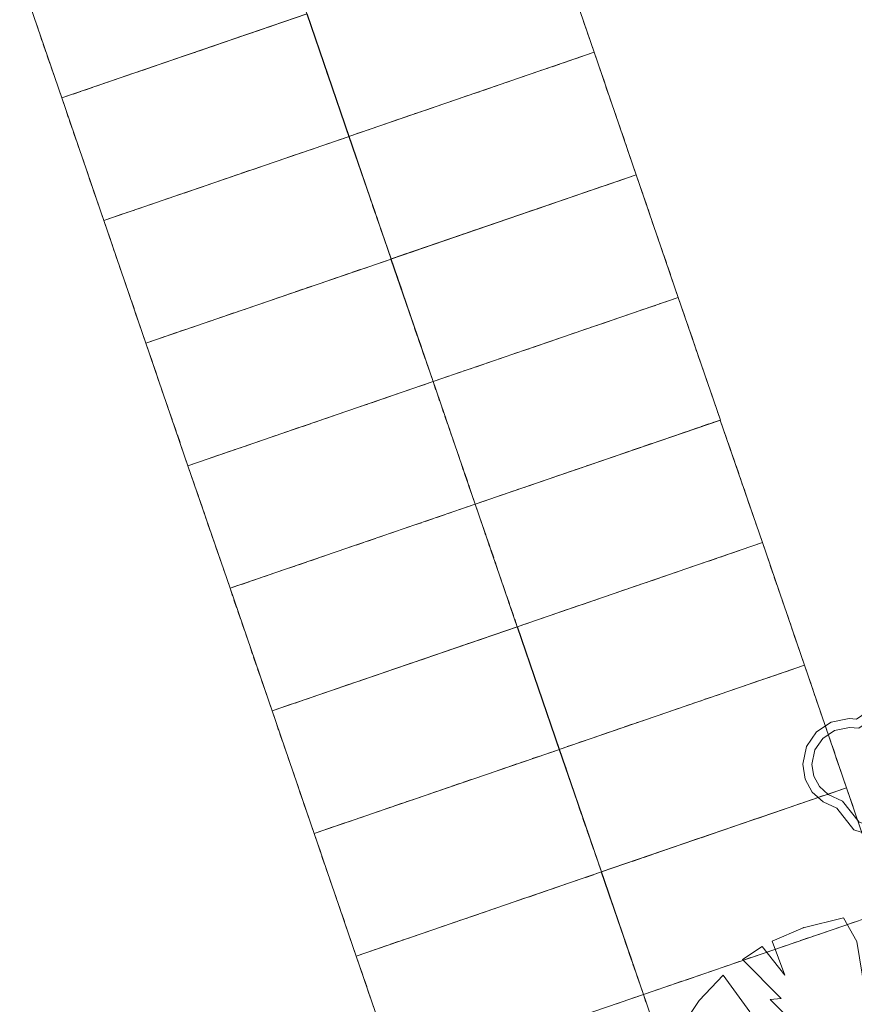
# Model space of a CAD drawing. Header units: metres. Extents: x 231584 to 239351, y 577231 to 577839.
# Tile 33 of 70: x 232100 to 232116, y 577539 to 577558. Entities that reach past the tile are written whole.
import ezdxf

# ---------------------------------------------------------------- set-up
doc = ezdxf.new("R2010")
doc.units = ezdxf.units.M
doc.header["$MEASUREMENT"] = 0
doc.layers.add('PDF_90 Terrein perceel', color=8, linetype='Continuous', lineweight=0)
doc.layers.add('s_BOOM', color=7, linetype='Continuous', lineweight=0)

# ---------------------------------------------------------------- blocks, each defined once
blk = doc.blocks.new('BOOM')
at = {"lineweight": -2, "flags": 128}
blk.add_lwpolyline([(12.77, 3.98), (12.07, 7.4), (10.16, 10.19), (7.33, 12.08), (3.88, 12.77), (0.42, 12.07), (-2.48, 10.1), (-3.89, 10.21), (-7.35, 9.53), (-10.17, 7.64), (-12.08, 4.85), (-12.77, 1.43), (-12.3, -1.44), (-10.96, -3.92), (-8.89, -5.84), (-6.23, -7.04), (-2.99, -11.2), (2.09, -12.77), (5.54, -12.08), (8.37, -10.19), (10.27, -7.4), (10.97, -3.99), (10.67, -1.68), (12.1, 0.87), (12.77, 3.98)], dxfattribs=at)
blk.add_lwpolyline([(11.02, 3.99), (10.46, 6.72), (8.93, 8.95), (6.67, 10.47), (3.88, 11.02), (1.1, 10.46), (-2.02, 8.34), (-3.79, 8.48), (-6.68, 7.91), (-8.94, 6.39), (-10.47, 4.17), (-11.03, 1.4), (-10.65, -0.87), (-9.58, -2.85), (-7.93, -4.4), (-5.14, -5.66), (-1.97, -9.72), (2.18, -11), (4.87, -10.46), (7.14, -8.95), (8.66, -6.72), (9.24, -3.93), (8.89, -1.34), (10.48, 1.48)], close=True, dxfattribs=at)

msp = doc.modelspace()

# ---------------------------------------------------------------- linework, layer by layer
at = {"layer": 'PDF_90 Terrein perceel', "lineweight": 13}
for p, q in [((232105.16, 577557.606), (232105.308, 577557.656)), ((232100.456, 577557.642), (232100.507, 577557.495)), ((232104.719, 577557.454), (232104.866, 577557.505)), ((232104.94, 577557.53), (232105.087, 577557.581)), ((232105.806, 577557.415), (232105.755, 577557.562)), ((232105.809, 577557.414), (232105.759, 577557.561)), ((232111.004, 577557.637), (232111.054, 577557.49)), ((232100.532, 577557.421), (232100.582, 577557.274)), ((232104.056, 577557.227), (232104.203, 577557.278)), ((232104.276, 577557.303), (232104.424, 577557.353)), ((232104.498, 577557.378), (232104.645, 577557.429)), ((232105.882, 577557.194), (232105.831, 577557.341)), ((232105.884, 577557.193), (232105.834, 577557.34)), ((232111.08, 577557.416), (232111.13, 577557.269)), ((232100.608, 577557.2), (232100.658, 577557.053)), ((232103.614, 577557.076), (232103.761, 577557.126)), ((232103.835, 577557.152), (232103.982, 577557.202)), ((232105.958, 577556.973), (232105.907, 577557.12)), ((232105.96, 577556.972), (232105.91, 577557.119)), ((232100.684, 577556.979), (232100.734, 577556.832)), ((232102.951, 577556.848), (232103.098, 577556.899)), ((232103.172, 577556.924), (232103.319, 577556.975)), ((232103.393, 577557), (232103.54, 577557.05)), ((232106.033, 577556.752), (232105.983, 577556.899)), ((232106.036, 577556.751), (232105.985, 577556.898)), ((232110.986, 577556.97), (232110.839, 577556.919)), ((232100.759, 577556.758), (232100.81, 577556.611)), ((232102.509, 577556.697), (232102.656, 577556.747)), ((232102.73, 577556.773), (232102.877, 577556.823)), ((232110.323, 577556.742), (232110.176, 577556.692)), ((232110.544, 577556.818), (232110.397, 577556.768)), ((232110.765, 577556.894), (232110.618, 577556.844)), ((232111.282, 577556.825), (232111.333, 577556.678)), ((232100.835, 577556.538), (232100.886, 577556.39)), ((232101.846, 577556.469), (232101.993, 577556.52)), ((232102.067, 577556.545), (232102.214, 577556.596)), ((232102.288, 577556.621), (232102.435, 577556.671)), ((232106.109, 577556.531), (232106.059, 577556.678)), ((232106.112, 577556.53), (232106.061, 577556.677)), ((232109.881, 577556.591), (232109.734, 577556.54)), ((232110.102, 577556.667), (232109.955, 577556.616)), ((232111.358, 577556.604), (232111.409, 577556.457)), ((232101.404, 577556.318), (232101.551, 577556.369)), ((232101.625, 577556.393), (232101.772, 577556.444)), ((232106.185, 577556.31), (232106.135, 577556.457)), ((232106.188, 577556.309), (232106.137, 577556.456)), ((232109.218, 577556.363), (232109.071, 577556.312)), ((232109.439, 577556.439), (232109.292, 577556.389)), ((232109.66, 577556.515), (232109.513, 577556.465)), ((232111.434, 577556.383), (232111.485, 577556.235)), ((232101.183, 577556.242), (232101.33, 577556.293)), ((232106.261, 577556.089), (232106.21, 577556.236)), ((232106.263, 577556.088), (232106.213, 577556.235)), ((232108.777, 577556.211), (232108.63, 577556.161)), ((232108.998, 577556.287), (232108.85, 577556.237)), ((232111.51, 577556.162), (232111.56, 577556.015)), ((232106.337, 577555.868), (232106.286, 577556.015)), ((232106.339, 577555.867), (232106.289, 577556.014)), ((232108.114, 577555.984), (232107.967, 577555.934)), ((232108.335, 577556.06), (232108.187, 577556.009)), ((232108.555, 577556.136), (232108.408, 577556.085)), ((232101.039, 577555.946), (232101.089, 577555.798)), ((232106.412, 577555.647), (232106.362, 577555.794)), ((232106.415, 577555.646), (232106.364, 577555.793)), ((232107.672, 577555.832), (232107.524, 577555.782)), ((232107.893, 577555.908), (232107.746, 577555.858)), ((232111.586, 577555.941), (232111.636, 577555.794)), ((232101.114, 577555.725), (232101.164, 577555.577)), ((232107.009, 577555.605), (232106.862, 577555.555)), ((232107.23, 577555.681), (232107.083, 577555.63)), ((232107.451, 577555.757), (232107.304, 577555.706)), ((232111.661, 577555.72), (232111.712, 577555.573)), ((232101.19, 577555.504), (232101.24, 577555.356)), ((232106.788, 577555.529), (232106.641, 577555.479)), ((232111.737, 577555.499), (232111.788, 577555.352)), ((232101.265, 577555.283), (232101.316, 577555.136)), ((232105.749, 577555.171), (232105.896, 577555.221)), ((232105.97, 577555.246), (232106.117, 577555.297)), ((232106.191, 577555.322), (232106.338, 577555.373)), ((232106.615, 577555.055), (232106.564, 577555.203)), ((232106.618, 577555.054), (232106.568, 577555.202)), ((232111.813, 577555.278), (232111.864, 577555.131)), ((232101.341, 577555.062), (232101.392, 577554.915)), ((232105.307, 577555.019), (232105.454, 577555.07)), ((232105.528, 577555.095), (232105.675, 577555.145)), ((232111.889, 577555.057), (232111.939, 577554.91)), ((232101.417, 577554.841), (232101.468, 577554.693)), ((232104.644, 577554.792), (232104.791, 577554.843)), ((232104.865, 577554.868), (232105.012, 577554.918)), ((232105.086, 577554.944), (232105.233, 577554.994)), ((232106.691, 577554.834), (232106.641, 577554.981)), ((232106.694, 577554.833), (232106.643, 577554.981)), ((232104.202, 577554.64), (232104.349, 577554.691)), ((232104.423, 577554.716), (232104.57, 577554.767)), ((232106.767, 577554.613), (232106.717, 577554.761)), ((232106.769, 577554.613), (232106.719, 577554.76)), ((232101.493, 577554.62), (232101.543, 577554.473)), ((232103.539, 577554.413), (232103.687, 577554.464)), ((232103.76, 577554.489), (232103.908, 577554.539)), ((232103.981, 577554.565), (232104.128, 577554.615)), ((232106.843, 577554.392), (232106.792, 577554.54)), ((232106.845, 577554.391), (232106.795, 577554.538)), ((232111.354, 577554.459), (232111.206, 577554.408)), ((232111.574, 577554.535), (232111.427, 577554.484)), ((232111.795, 577554.61), (232111.648, 577554.56)), ((232112.091, 577554.465), (232112.142, 577554.318)), ((232101.569, 577554.399), (232101.619, 577554.252)), ((232103.097, 577554.262), (232103.245, 577554.312)), ((232103.318, 577554.337), (232103.465, 577554.388)), ((232106.919, 577554.172), (232106.868, 577554.319)), ((232106.921, 577554.17), (232106.871, 577554.318)), ((232110.911, 577554.307), (232110.764, 577554.257)), ((232111.132, 577554.383), (232110.985, 577554.333)), ((232112.168, 577554.245), (232112.218, 577554.097)), ((232101.644, 577554.178), (232101.695, 577554.031)), ((232102.434, 577554.034), (232102.582, 577554.085)), ((232102.656, 577554.11), (232102.803, 577554.161)), ((232102.876, 577554.186), (232103.024, 577554.236)), ((232106.995, 577553.95), (232106.944, 577554.098)), ((232106.997, 577553.95), (232106.946, 577554.097)), ((232110.248, 577554.08), (232110.101, 577554.029)), ((232110.47, 577554.156), (232110.323, 577554.105)), ((232110.691, 577554.232), (232110.543, 577554.181)), ((232101.992, 577553.883), (232102.14, 577553.934)), ((232102.213, 577553.959), (232102.361, 577554.009)), ((232107.07, 577553.729), (232107.02, 577553.877)), ((232107.073, 577553.729), (232107.022, 577553.876)), ((232109.807, 577553.928), (232109.66, 577553.877)), ((232110.028, 577554.004), (232109.881, 577553.953)), ((232112.244, 577554.023), (232112.294, 577553.876)), ((232109.144, 577553.7), (232108.997, 577553.65)), ((232109.365, 577553.776), (232109.218, 577553.726)), ((232109.586, 577553.852), (232109.439, 577553.802)), ((232112.319, 577553.802), (232112.37, 577553.655)), ((232101.848, 577553.586), (232101.899, 577553.439)), ((232107.146, 577553.509), (232107.096, 577553.656)), ((232107.149, 577553.507), (232107.098, 577553.655)), ((232108.702, 577553.549), (232108.555, 577553.498)), ((232108.923, 577553.625), (232108.776, 577553.574)), ((232112.395, 577553.582), (232112.446, 577553.434)), ((232101.923, 577553.365), (232101.974, 577553.218)), ((232107.222, 577553.288), (232107.171, 577553.435)), ((232107.224, 577553.287), (232107.174, 577553.434)), ((232108.039, 577553.321), (232107.892, 577553.271)), ((232108.26, 577553.397), (232108.113, 577553.347)), ((232108.481, 577553.473), (232108.334, 577553.422)), ((232112.471, 577553.361), (232112.521, 577553.214)), ((232101.999, 577553.144), (232102.05, 577552.997)), ((232107.597, 577553.17), (232107.45, 577553.119)), ((232107.819, 577553.246), (232107.671, 577553.195)), ((232112.547, 577553.14), (232112.597, 577552.993)), ((232102.075, 577552.923), (232102.125, 577552.776)), ((232106.779, 577552.887), (232106.926, 577552.938)), ((232107, 577552.963), (232107.148, 577553.013)), ((232112.623, 577552.919), (232112.673, 577552.771)), ((232106.337, 577552.736), (232106.485, 577552.786)), ((232106.558, 577552.811), (232106.706, 577552.862)), ((232107.425, 577552.696), (232107.374, 577552.843)), ((232107.428, 577552.695), (232107.377, 577552.842)), ((232102.151, 577552.703), (232102.201, 577552.555)), ((232105.674, 577552.509), (232105.822, 577552.559)), ((232105.895, 577552.584), (232106.043, 577552.634)), ((232106.117, 577552.66), (232106.264, 577552.71)), ((232107.501, 577552.475), (232107.45, 577552.622)), ((232107.503, 577552.474), (232107.453, 577552.621)), ((232112.698, 577552.698), (232112.749, 577552.551)), ((232102.227, 577552.481), (232102.277, 577552.334)), ((232105.233, 577552.357), (232105.38, 577552.408)), ((232105.453, 577552.433), (232105.601, 577552.483)), ((232107.576, 577552.254), (232107.526, 577552.401)), ((232107.579, 577552.253), (232107.528, 577552.4)), ((232102.302, 577552.26), (232102.353, 577552.113)), ((232104.57, 577552.13), (232104.717, 577552.18)), ((232104.791, 577552.205), (232104.938, 577552.256)), ((232105.011, 577552.281), (232105.159, 577552.332)), ((232107.652, 577552.033), (232107.602, 577552.18)), ((232107.655, 577552.032), (232107.604, 577552.179)), ((232112.384, 577552.175), (232112.237, 577552.125)), ((232112.605, 577552.251), (232112.457, 577552.201)), ((232102.378, 577552.04), (232102.429, 577551.892)), ((232104.128, 577551.978), (232104.275, 577552.028)), ((232104.349, 577552.054), (232104.496, 577552.104)), ((232111.942, 577552.024), (232111.794, 577551.973)), ((232112.163, 577552.1), (232112.016, 577552.049)), ((232112.901, 577552.106), (232112.952, 577551.959)), ((232102.454, 577551.819), (232102.504, 577551.672)), ((232103.465, 577551.751), (232103.612, 577551.801)), ((232103.686, 577551.826), (232103.833, 577551.877)), ((232103.907, 577551.902), (232104.054, 577551.953)), ((232107.728, 577551.812), (232107.677, 577551.959)), ((232107.731, 577551.811), (232107.68, 577551.958)), ((232111.279, 577551.796), (232111.132, 577551.746)), ((232111.5, 577551.872), (232111.353, 577551.822)), ((232111.721, 577551.948), (232111.574, 577551.897)), ((232112.977, 577551.885), (232113.028, 577551.738)), ((232103.023, 577551.599), (232103.17, 577551.65)), ((232103.244, 577551.675), (232103.391, 577551.725)), ((232107.804, 577551.591), (232107.753, 577551.738)), ((232107.806, 577551.59), (232107.756, 577551.737)), ((232110.837, 577551.644), (232110.69, 577551.594)), ((232111.058, 577551.72), (232110.911, 577551.67)), ((232113.053, 577551.664), (232113.103, 577551.517)), ((232102.802, 577551.524), (232102.949, 577551.574)), ((232107.88, 577551.37), (232107.829, 577551.517)), ((232107.882, 577551.369), (232107.832, 577551.517)), ((232110.174, 577551.417), (232110.027, 577551.366)), ((232110.396, 577551.493), (232110.248, 577551.442)), ((232110.616, 577551.568), (232110.469, 577551.518)), ((232113.129, 577551.443), (232113.179, 577551.296)), ((232102.657, 577551.227), (232102.708, 577551.08)), ((232107.955, 577551.149), (232107.905, 577551.297)), ((232107.958, 577551.148), (232107.907, 577551.295)), ((232109.733, 577551.265), (232109.585, 577551.215)), ((232109.953, 577551.341), (232109.806, 577551.291)), ((232113.204, 577551.222), (232113.255, 577551.075)), ((232108.031, 577550.928), (232107.981, 577551.076)), ((232108.034, 577550.927), (232107.983, 577551.074)), ((232109.07, 577551.038), (232108.922, 577550.987)), ((232109.29, 577551.114), (232109.143, 577551.063)), ((232109.512, 577551.19), (232109.364, 577551.139)), ((232102.733, 577551.006), (232102.783, 577550.859)), ((232108.628, 577550.886), (232108.481, 577550.836)), ((232108.849, 577550.962), (232108.702, 577550.912)), ((232113.28, 577551.001), (232113.331, 577550.854)), ((232102.808, 577550.785), (232102.859, 577550.638)), ((232107.81, 577550.604), (232107.957, 577550.654)), ((232108.407, 577550.81), (232108.259, 577550.76)), ((232113.356, 577550.781), (232113.406, 577550.633)), ((232102.884, 577550.564), (232102.935, 577550.417)), ((232107.368, 577550.452), (232107.515, 577550.502)), ((232107.589, 577550.528), (232107.736, 577550.578)), ((232108.234, 577550.337), (232108.183, 577550.484)), ((232108.237, 577550.336), (232108.187, 577550.483)), ((232113.432, 577550.559), (232113.482, 577550.412)), ((232102.96, 577550.343), (232103.01, 577550.196)), ((232106.705, 577550.225), (232106.852, 577550.275)), ((232106.926, 577550.3), (232107.073, 577550.351)), ((232107.147, 577550.376), (232107.294, 577550.427)), ((232113.508, 577550.338), (232113.558, 577550.191)), ((232103.036, 577550.122), (232103.086, 577549.975)), ((232106.263, 577550.073), (232106.41, 577550.124)), ((232106.484, 577550.149), (232106.631, 577550.2)), ((232108.31, 577550.115), (232108.26, 577550.263)), ((232108.312, 577550.115), (232108.262, 577550.262)), ((232103.112, 577549.901), (232103.162, 577549.754)), ((232105.6, 577549.846), (232105.747, 577549.896)), ((232105.821, 577549.922), (232105.968, 577549.972)), ((232106.042, 577549.998), (232106.189, 577550.048)), ((232108.386, 577549.895), (232108.335, 577550.042)), ((232108.388, 577549.894), (232108.338, 577550.041)), ((232113.414, 577549.892), (232113.267, 577549.841)), ((232105.158, 577549.694), (232105.305, 577549.745)), ((232105.379, 577549.77), (232105.526, 577549.821)), ((232108.462, 577549.674), (232108.411, 577549.821)), ((232108.464, 577549.672), (232108.414, 577549.82)), ((232112.972, 577549.74), (232112.825, 577549.69)), ((232113.193, 577549.816), (232113.046, 577549.765)), ((232113.71, 577549.746), (232113.761, 577549.599)), ((232103.187, 577549.68), (232103.238, 577549.533)), ((232104.495, 577549.467), (232104.642, 577549.518)), ((232104.716, 577549.543), (232104.863, 577549.593)), ((232104.937, 577549.619), (232105.084, 577549.669)), ((232108.537, 577549.453), (232108.487, 577549.6)), ((232108.54, 577549.452), (232108.489, 577549.599)), ((232112.309, 577549.513), (232112.162, 577549.462)), ((232112.53, 577549.589), (232112.383, 577549.538)), ((232112.751, 577549.664), (232112.604, 577549.614)), ((232113.786, 577549.526), (232113.837, 577549.379)), ((232103.263, 577549.459), (232103.314, 577549.312)), ((232104.053, 577549.315), (232104.2, 577549.366)), ((232104.274, 577549.391), (232104.422, 577549.442)), ((232108.613, 577549.232), (232108.563, 577549.379)), ((232108.616, 577549.231), (232108.565, 577549.378)), ((232111.867, 577549.361), (232111.72, 577549.311)), ((232112.089, 577549.437), (232111.941, 577549.387)), ((232103.611, 577549.164), (232103.758, 577549.215)), ((232103.832, 577549.24), (232103.979, 577549.291)), ((232108.689, 577549.011), (232108.639, 577549.158)), ((232108.691, 577549.01), (232108.641, 577549.157)), ((232111.205, 577549.133), (232111.058, 577549.083)), ((232111.426, 577549.209), (232111.279, 577549.159)), ((232111.647, 577549.285), (232111.499, 577549.234)), ((232113.862, 577549.304), (232113.913, 577549.157)), ((232108.765, 577548.79), (232108.714, 577548.937)), ((232110.763, 577548.982), (232110.616, 577548.931)), ((232110.984, 577549.057), (232110.836, 577549.007)), ((232113.938, 577549.084), (232113.989, 577548.936)), ((232103.467, 577548.867), (232103.517, 577548.72)), ((232108.767, 577548.789), (232108.717, 577548.936)), ((232110.1, 577548.754), (232109.953, 577548.704)), ((232110.321, 577548.83), (232110.174, 577548.78)), ((232110.542, 577548.906), (232110.395, 577548.855)), ((232114.014, 577548.863), (232114.064, 577548.716)), ((232103.542, 577548.646), (232103.593, 577548.499)), ((232108.841, 577548.569), (232108.79, 577548.716)), ((232108.843, 577548.568), (232108.793, 577548.715)), ((232109.658, 577548.603), (232109.511, 577548.552)), ((232109.879, 577548.678), (232109.732, 577548.628)), ((232114.09, 577548.642), (232114.14, 577548.495)), ((232103.618, 577548.426), (232103.668, 577548.278)), ((232109.216, 577548.451), (232109.069, 577548.401)), ((232109.437, 577548.527), (232109.29, 577548.476)), ((232114.165, 577548.421), (232114.216, 577548.274)), ((232103.694, 577548.205), (232103.744, 577548.058)), ((232108.398, 577548.168), (232108.545, 577548.219)), ((232108.619, 577548.244), (232108.766, 577548.295)), ((232114.241, 577548.2), (232114.292, 577548.053)), ((232107.735, 577547.941), (232107.883, 577547.992)), ((232107.956, 577548.017), (232108.103, 577548.067)), ((232108.177, 577548.093), (232108.324, 577548.143)), ((232109.044, 577547.977), (232108.993, 577548.124)), ((232109.047, 577547.976), (232108.996, 577548.123)), ((232103.769, 577547.984), (232103.82, 577547.837)), ((232107.293, 577547.79), (232107.44, 577547.84)), ((232107.514, 577547.866), (232107.661, 577547.916)), ((232109.119, 577547.756), (232109.069, 577547.903)), ((232109.122, 577547.755), (232109.071, 577547.902)), ((232114.317, 577547.979), (232114.368, 577547.832)), ((232103.845, 577547.763), (232103.896, 577547.615)), ((232106.63, 577547.562), (232106.777, 577547.613)), ((232106.851, 577547.638), (232106.999, 577547.689)), ((232107.072, 577547.714), (232107.219, 577547.765)), ((232109.195, 577547.535), (232109.145, 577547.682)), ((232109.198, 577547.534), (232109.147, 577547.682)), ((232103.921, 577547.542), (232103.972, 577547.395)), ((232106.188, 577547.411), (232106.336, 577547.461)), ((232106.409, 577547.487), (232106.556, 577547.537)), ((232109.271, 577547.314), (232109.22, 577547.462)), ((232109.274, 577547.313), (232109.223, 577547.46)), ((232114.003, 577547.457), (232113.855, 577547.406)), ((232114.223, 577547.532), (232114.076, 577547.482)), ((232103.997, 577547.321), (232104.047, 577547.174)), ((232105.525, 577547.183), (232105.673, 577547.234)), ((232105.746, 577547.259), (232105.894, 577547.31)), ((232105.968, 577547.335), (232106.115, 577547.386)), ((232109.347, 577547.094), (232109.296, 577547.241)), ((232109.349, 577547.092), (232109.299, 577547.24)), ((232113.56, 577547.305), (232113.413, 577547.254)), ((232113.782, 577547.381), (232113.635, 577547.33)), ((232114.52, 577547.387), (232114.571, 577547.24)), ((232104.073, 577547.1), (232104.123, 577546.953)), ((232105.084, 577547.032), (232105.231, 577547.082)), ((232105.305, 577547.108), (232105.452, 577547.158)), ((232112.898, 577547.078), (232112.751, 577547.027)), ((232113.119, 577547.153), (232112.972, 577547.103)), ((232113.34, 577547.229), (232113.192, 577547.179)), ((232114.596, 577547.166), (232114.646, 577547.019)), ((232104.421, 577546.805), (232104.568, 577546.855)), ((232104.641, 577546.881), (232104.789, 577546.931)), ((232104.862, 577546.956), (232105.01, 577547.006)), ((232109.423, 577546.872), (232109.372, 577547.019)), ((232109.425, 577546.871), (232109.375, 577547.019)), ((232112.456, 577546.925), (232112.309, 577546.875)), ((232112.677, 577547.002), (232112.529, 577546.951)), ((232114.672, 577546.945), (232114.722, 577546.798)), ((232109.498, 577546.651), (232109.448, 577546.799)), ((232109.501, 577546.651), (232109.45, 577546.798)), ((232111.793, 577546.698), (232111.646, 577546.648)), ((232112.014, 577546.774), (232111.867, 577546.723)), ((232112.235, 577546.85), (232112.088, 577546.799)), ((232114.747, 577546.724), (232114.798, 577546.577)), ((232104.276, 577546.508), (232104.327, 577546.361)), ((232109.574, 577546.431), (232109.524, 577546.578)), ((232109.577, 577546.429), (232109.526, 577546.577)), ((232111.351, 577546.547), (232111.204, 577546.496)), ((232111.572, 577546.622), (232111.425, 577546.572)), ((232114.823, 577546.503), (232114.874, 577546.356)), ((232104.351, 577546.287), (232104.402, 577546.14)), ((232109.65, 577546.21), (232109.599, 577546.357)), ((232109.652, 577546.208), (232109.602, 577546.356)), ((232110.688, 577546.319), (232110.541, 577546.269)), ((232110.909, 577546.395), (232110.762, 577546.344)), ((232111.13, 577546.471), (232110.983, 577546.42)), ((232110.247, 577546.168), (232110.099, 577546.117)), ((232110.467, 577546.243), (232110.32, 577546.193)), ((232114.899, 577546.283), (232114.95, 577546.135)), ((232104.427, 577546.066), (232104.478, 577545.919)), ((232109.429, 577545.885), (232109.576, 577545.935)), ((232110.025, 577546.092), (232109.878, 577546.041)), ((232114.975, 577546.062), (232115.025, 577545.915)), ((232104.503, 577545.845), (232104.553, 577545.698)), ((232108.986, 577545.733), (232109.134, 577545.784)), ((232109.207, 577545.809), (232109.355, 577545.859)), ((232109.853, 577545.618), (232109.802, 577545.765)), ((232109.856, 577545.617), (232109.805, 577545.764)), ((232115.051, 577545.84), (232115.101, 577545.693)), ((232104.579, 577545.625), (232104.629, 577545.477)), ((232108.323, 577545.506), (232108.471, 577545.556)), ((232108.545, 577545.582), (232108.692, 577545.632)), ((232108.766, 577545.657), (232108.913, 577545.708)), ((232109.929, 577545.397), (232109.878, 577545.544)), ((232109.931, 577545.396), (232109.881, 577545.543)), ((232115.126, 577545.62), (232115.177, 577545.472)), ((232104.655, 577545.403), (232104.705, 577545.256)), ((232107.882, 577545.355), (232108.029, 577545.405)), ((232108.102, 577545.43), (232108.25, 577545.481)), ((232104.73, 577545.182), (232104.781, 577545.035)), ((232107.219, 577545.127), (232107.366, 577545.178)), ((232107.439, 577545.203), (232107.587, 577545.254)), ((232107.661, 577545.279), (232107.808, 577545.329)), ((232110.005, 577545.176), (232109.954, 577545.323)), ((232110.007, 577545.175), (232109.956, 577545.322)), ((232115.033, 577545.173), (232114.886, 577545.122)), ((232104.806, 577544.962), (232104.857, 577544.814)), ((232106.777, 577544.976), (232106.924, 577545.026)), ((232106.998, 577545.051), (232107.145, 577545.102)), ((232110.08, 577544.955), (232110.03, 577545.102)), ((232110.083, 577544.954), (232110.032, 577545.101)), ((232114.591, 577545.021), (232114.444, 577544.971)), ((232114.812, 577545.097), (232114.665, 577545.047)), ((232115.329, 577545.028), (232115.38, 577544.881)), ((232106.114, 577544.748), (232106.261, 577544.799)), ((232106.335, 577544.824), (232106.482, 577544.875)), ((232106.556, 577544.9), (232106.703, 577544.95)), ((232110.156, 577544.734), (232110.106, 577544.881)), ((232110.159, 577544.733), (232110.108, 577544.88)), ((232113.928, 577544.794), (232113.781, 577544.744)), ((232114.149, 577544.87), (232114.002, 577544.819)), ((232114.37, 577544.946), (232114.223, 577544.895)), ((232115.405, 577544.807), (232115.456, 577544.66)), ((232104.882, 577544.741), (232104.932, 577544.593)), ((232105.672, 577544.597), (232105.819, 577544.647)), ((232105.893, 577544.673), (232106.04, 577544.723)), ((232110.232, 577544.513), (232110.182, 577544.66)), ((232110.234, 577544.512), (232110.184, 577544.659)), ((232113.486, 577544.642), (232113.339, 577544.592)), ((232113.707, 577544.718), (232113.56, 577544.668)), ((232115.481, 577544.586), (232115.532, 577544.439)), ((232105.23, 577544.446), (232105.377, 577544.496)), ((232105.451, 577544.521), (232105.598, 577544.572)), ((232110.308, 577544.292), (232110.257, 577544.439)), ((232110.31, 577544.291), (232110.26, 577544.438)), ((232112.824, 577544.415), (232112.676, 577544.364)), ((232113.045, 577544.49), (232112.897, 577544.44)), ((232113.265, 577544.566), (232113.118, 577544.516)), ((232110.384, 577544.071), (232110.333, 577544.218)), ((232110.386, 577544.07), (232110.336, 577544.217)), ((232112.382, 577544.263), (232112.234, 577544.212)), ((232112.602, 577544.339), (232112.455, 577544.288)), ((232115.557, 577544.365), (232115.607, 577544.218)), ((232105.086, 577544.149), (232105.136, 577544.001)), ((232111.719, 577544.035), (232111.571, 577543.985)), ((232111.94, 577544.111), (232111.793, 577544.061)), ((232112.161, 577544.187), (232112.013, 577544.137)), ((232115.633, 577544.144), (232115.683, 577543.997)), ((232105.161, 577543.928), (232105.211, 577543.78)), ((232110.459, 577543.85), (232110.409, 577543.998)), ((232110.462, 577543.849), (232110.411, 577543.996)), ((232111.277, 577543.884), (232111.13, 577543.833)), ((232111.498, 577543.96), (232111.35, 577543.909)), ((232115.708, 577543.923), (232115.759, 577543.776)), ((232105.237, 577543.707), (232105.287, 577543.56)), ((232110.835, 577543.732), (232110.688, 577543.682)), ((232111.056, 577543.808), (232110.909, 577543.758)), ((232115.784, 577543.702), (232115.835, 577543.555)), ((232105.312, 577543.486), (232105.363, 577543.339)), ((232110.017, 577543.45), (232110.164, 577543.5)), ((232110.238, 577543.525), (232110.385, 577543.576)), ((232115.86, 577543.481), (232115.911, 577543.334)), ((232105.388, 577543.265), (232105.439, 577543.118)), ((232109.354, 577543.222), (232109.501, 577543.273)), ((232109.575, 577543.298), (232109.722, 577543.349)), ((232109.796, 577543.374), (232109.943, 577543.424)), ((232110.662, 577543.259), (232110.611, 577543.406)), ((232110.665, 577543.258), (232110.615, 577543.405)), ((232115.936, 577543.26), (232115.986, 577543.113)), ((232108.912, 577543.071), (232109.059, 577543.122)), ((232109.133, 577543.147), (232109.28, 577543.197)), ((232110.738, 577543.037), (232110.688, 577543.185)), ((232110.741, 577543.037), (232110.69, 577543.184)), ((232105.464, 577543.044), (232105.515, 577542.897)), ((232108.249, 577542.844), (232108.396, 577542.894)), ((232108.47, 577542.92), (232108.617, 577542.97)), ((232108.691, 577542.995), (232108.838, 577543.046)), ((232110.814, 577542.816), (232110.763, 577542.964)), ((232110.816, 577542.816), (232110.766, 577542.963)), ((232105.54, 577542.823), (232105.59, 577542.676)), ((232107.807, 577542.692), (232107.954, 577542.743)), ((232108.028, 577542.768), (232108.175, 577542.818)), ((232110.89, 577542.596), (232110.839, 577542.743)), ((232110.892, 577542.594), (232110.842, 577542.742)), ((232115.621, 577542.738), (232115.474, 577542.687)), ((232115.842, 577542.814), (232115.695, 577542.763)), ((232105.616, 577542.602), (232105.666, 577542.455)), ((232107.144, 577542.465), (232107.291, 577542.515)), ((232107.365, 577542.54), (232107.512, 577542.591)), ((232107.586, 577542.616), (232107.734, 577542.667)), ((232110.966, 577542.375), (232110.915, 577542.522)), ((232110.968, 577542.374), (232110.918, 577542.521)), ((232114.958, 577542.51), (232114.811, 577542.46)), ((232115.179, 577542.586), (232115.032, 577542.536)), ((232115.401, 577542.662), (232115.253, 577542.612)), ((232116.138, 577542.668), (232116.189, 577542.521)), ((232105.691, 577542.381), (232105.742, 577542.234)), ((232106.703, 577542.313), (232106.85, 577542.364)), ((232106.923, 577542.389), (232107.071, 577542.439)), ((232114.517, 577542.359), (232114.369, 577542.308)), ((232114.738, 577542.435), (232114.59, 577542.384)), ((232106.039, 577542.086), (232106.187, 577542.137)), ((232106.26, 577542.162), (232106.407, 577542.212)), ((232106.481, 577542.237), (232106.628, 577542.288)), ((232111.041, 577542.153), (232110.991, 577542.301)), ((232111.044, 577542.153), (232110.993, 577542.3)), ((232113.854, 577542.131), (232113.707, 577542.08)), ((232114.075, 577542.207), (232113.928, 577542.156)), ((232114.295, 577542.283), (232114.148, 577542.232)), ((232111.117, 577541.933), (232111.067, 577542.08)), ((232111.12, 577541.932), (232111.069, 577542.079)), ((232113.412, 577541.979), (232113.265, 577541.929)), ((232113.633, 577542.055), (232113.486, 577542.005)), ((232105.895, 577541.789), (232105.945, 577541.642)), ((232111.193, 577541.712), (232111.142, 577541.859)), ((232111.195, 577541.711), (232111.145, 577541.858)), ((232112.749, 577541.752), (232112.602, 577541.702)), ((232112.97, 577541.828), (232112.823, 577541.777)), ((232113.191, 577541.904), (232113.044, 577541.853)), ((232105.97, 577541.568), (232106.021, 577541.421)), ((232111.269, 577541.491), (232111.218, 577541.638)), ((232111.271, 577541.49), (232111.221, 577541.637)), ((232112.307, 577541.6), (232112.16, 577541.55)), ((232112.528, 577541.676), (232112.381, 577541.626)), ((232111.644, 577541.373), (232111.497, 577541.322)), ((232111.865, 577541.449), (232111.718, 577541.398)), ((232112.086, 577541.525), (232111.939, 577541.474)), ((232106.046, 577541.347), (232106.097, 577541.2)), ((232111.047, 577541.166), (232111.195, 577541.217)), ((232106.122, 577541.127), (232106.172, 577540.979)), ((232110.384, 577540.939), (232110.532, 577540.989)), ((232110.605, 577541.014), (232110.752, 577541.065)), ((232110.826, 577541.09), (232110.973, 577541.141)), ((232111.472, 577540.899), (232111.421, 577541.046)), ((232111.475, 577540.898), (232111.424, 577541.045)), ((232106.198, 577540.906), (232106.248, 577540.759)), ((232109.942, 577540.787), (232110.089, 577540.837)), ((232110.164, 577540.863), (232110.311, 577540.913)), ((232111.548, 577540.678), (232111.497, 577540.825)), ((232111.55, 577540.677), (232111.499, 577540.824)), ((232106.273, 577540.684), (232106.324, 577540.537)), ((232109.28, 577540.56), (232109.427, 577540.611)), ((232109.5, 577540.636), (232109.648, 577540.686)), ((232109.721, 577540.712), (232109.868, 577540.762)), ((232111.623, 577540.457), (232111.573, 577540.604)), ((232111.626, 577540.456), (232111.575, 577540.604)), ((232106.349, 577540.464), (232106.4, 577540.316)), ((232108.837, 577540.409), (232108.985, 577540.459)), ((232109.058, 577540.484), (232109.205, 577540.535)), ((232106.425, 577540.243), (232106.475, 577540.096)), ((232108.174, 577540.181), (232108.322, 577540.232)), ((232108.396, 577540.257), (232108.543, 577540.307)), ((232108.617, 577540.333), (232108.764, 577540.383)), ((232111.699, 577540.236), (232111.649, 577540.383)), ((232111.702, 577540.235), (232111.651, 577540.382)), ((232115.989, 577540.227), (232115.841, 577540.176)), ((232116.21, 577540.303), (232116.063, 577540.252)), ((232107.733, 577540.03), (232107.88, 577540.08)), ((232107.954, 577540.105), (232108.101, 577540.156)), ((232111.775, 577540.015), (232111.724, 577540.163)), ((232111.777, 577540.014), (232111.727, 577540.161)), ((232115.547, 577540.075), (232115.4, 577540.025)), ((232115.768, 577540.151), (232115.621, 577540.101)), ((232106.501, 577540.022), (232106.551, 577539.875)), ((232107.07, 577539.803), (232107.217, 577539.853)), ((232107.291, 577539.878), (232107.438, 577539.928)), ((232107.512, 577539.954), (232107.659, 577540.004)), ((232111.851, 577539.794), (232111.8, 577539.941)), ((232111.853, 577539.793), (232111.803, 577539.941)), ((232114.884, 577539.847), (232114.737, 577539.797)), ((232115.105, 577539.924), (232114.958, 577539.873)), ((232115.326, 577540), (232115.179, 577539.949)), ((232106.849, 577539.727), (232106.996, 577539.777)), ((232111.927, 577539.573), (232111.876, 577539.721)), ((232111.929, 577539.573), (232111.878, 577539.72)), ((232114.442, 577539.696), (232114.295, 577539.645)), ((232114.663, 577539.772), (232114.516, 577539.721)), ((232112.002, 577539.352), (232111.952, 577539.5)), ((232112.005, 577539.351), (232111.954, 577539.498)), ((232113.779, 577539.468), (232113.632, 577539.418)), ((232114, 577539.544), (232113.853, 577539.494)), ((232114.221, 577539.62), (232114.074, 577539.569)), ((232106.704, 577539.43), (232106.755, 577539.283)), ((232112.078, 577539.132), (232112.028, 577539.279)), ((232112.081, 577539.13), (232112.03, 577539.278)), ((232113.337, 577539.317), (232113.19, 577539.266)), ((232113.559, 577539.393), (232113.411, 577539.342)), ((232106.78, 577539.209), (232106.83, 577539.062)), ((232112.675, 577539.089), (232112.528, 577539.039)), ((232112.896, 577539.165), (232112.748, 577539.115)), ((232113.116, 577539.241), (232112.969, 577539.19)), ((232106.855, 577538.988), (232106.906, 577538.841)), ((232112.453, 577539.014), (232112.306, 577538.963)), ((232106.931, 577538.767), (232106.982, 577538.62)), ((232111.635, 577538.731), (232111.783, 577538.781)), ((232111.857, 577538.807), (232112.004, 577538.857))]:
    msp.add_line(p, q, dxfattribs=at)
at = {"layer": 'PDF_90 Terrein perceel', "lineweight": 13, "flags": 128}
for points in [[(232110.397, 577559.405), (232111.207, 577557.046), (232106.488, 577555.426), (232111.207, 577557.046)], [(232100.153, 577558.526), (232100.962, 577556.167), (232105.681, 577557.784), (232100.962, 577556.167)], [(232111.206, 577557.045), (232112.016, 577554.686), (232107.298, 577553.067), (232112.016, 577554.686)], [(232100.963, 577556.167), (232101.772, 577553.807), (232106.491, 577555.425), (232101.772, 577553.807)], [(232112.016, 577554.686), (232112.826, 577552.327), (232108.107, 577550.707), (232112.826, 577552.327)], [(232101.772, 577553.807), (232102.581, 577551.448), (232107.3, 577553.066), (232102.581, 577551.448)], [(232112.825, 577552.327), (232113.635, 577549.967), (232108.916, 577548.348), (232113.635, 577549.967)], [(232102.581, 577551.448), (232103.39, 577549.089), (232108.109, 577550.706), (232103.39, 577549.089)], [(232113.634, 577549.967), (232114.444, 577547.608), (232109.726, 577545.988), (232114.444, 577547.608)], [(232103.391, 577549.089), (232104.2, 577546.729), (232108.919, 577548.347), (232104.2, 577546.729)], [(232114.444, 577547.608), (232115.254, 577545.249), (232110.535, 577543.629), (232115.254, 577545.249)], [(232104.2, 577546.729), (232105.009, 577544.37), (232109.728, 577545.988), (232105.009, 577544.37)], [(232115.253, 577545.249), (232116.063, 577542.889), (232111.345, 577541.27), (232116.063, 577542.889)], [(232105.01, 577544.37), (232105.819, 577542.01), (232110.538, 577543.628), (232105.819, 577542.01)], [(232116.063, 577542.889), (232116.872, 577540.53), (232112.154, 577538.91), (232116.872, 577540.53)], [(232105.819, 577542.011), (232106.628, 577539.651), (232111.347, 577541.269), (232106.628, 577539.651)], [(232106.628, 577539.651), (232107.437, 577537.292), (232112.156, 577538.91), (232107.437, 577537.292)]]:
    msp.add_lwpolyline(points, close=True, dxfattribs=at)
for points in [[(232105.73, 577557.636), (232105.729, 577557.638), (232105.678, 577557.785), (232105.679, 577557.785), (232105.628, 577557.932)], [(232105.733, 577557.635), (232105.732, 577557.637), (232105.682, 577557.785), (232105.681, 577557.784), (232105.631, 577557.932)], [(232100.963, 577556.167), (232105.682, 577557.785), (232100.963, 577556.167), (232101.013, 577556.02)], [(232106.635, 577555.477), (232106.488, 577555.426), (232105.678, 577557.785), (232106.488, 577555.426)], [(232106.343, 577555.375), (232106.491, 577555.425), (232105.682, 577557.785), (232106.491, 577555.425)], [(232111.155, 577557.196), (232111.156, 577557.193), (232111.207, 577557.046), (232111.06, 577556.995)], [(232111.206, 577557.045), (232106.488, 577555.426), (232111.206, 577557.045), (232111.257, 577556.898)], [(232100.911, 577556.316), (232100.912, 577556.314), (232100.962, 577556.167), (232101.109, 577556.217)], [(232106.539, 577555.276), (232106.538, 577555.278), (232106.488, 577555.426), (232106.488, 577555.426), (232106.438, 577555.573)], [(232106.543, 577555.275), (232106.542, 577555.278), (232106.491, 577555.425), (232106.491, 577555.425), (232106.44, 577555.572)], [(232101.772, 577553.807), (232106.491, 577555.425), (232101.772, 577553.807), (232101.823, 577553.66)], [(232107.445, 577553.117), (232107.298, 577553.067), (232106.488, 577555.426), (232107.298, 577553.067)], [(232107.153, 577553.015), (232107.3, 577553.066), (232106.491, 577555.425), (232107.3, 577553.066)], [(232111.965, 577554.836), (232111.966, 577554.833), (232112.016, 577554.686), (232111.869, 577554.636)], [(232112.016, 577554.686), (232107.297, 577553.066), (232112.016, 577554.686), (232112.066, 577554.539)], [(232101.72, 577553.957), (232101.721, 577553.955), (232101.772, 577553.807), (232101.919, 577553.858)], [(232107.349, 577552.917), (232107.348, 577552.919), (232107.297, 577553.066), (232107.298, 577553.067), (232107.247, 577553.214)], [(232107.352, 577552.916), (232107.351, 577552.919), (232107.301, 577553.066), (232107.3, 577553.066), (232107.25, 577553.213)], [(232102.581, 577551.448), (232107.301, 577553.066), (232102.581, 577551.448), (232102.632, 577551.301)], [(232108.254, 577550.758), (232108.107, 577550.707), (232107.297, 577553.066), (232108.107, 577550.707)], [(232107.962, 577550.656), (232108.109, 577550.706), (232107.301, 577553.066), (232108.109, 577550.706)], [(232112.774, 577552.477), (232112.775, 577552.474), (232112.826, 577552.327), (232112.678, 577552.276)], [(232112.825, 577552.327), (232108.107, 577550.707), (232112.825, 577552.327), (232112.876, 577552.179)], [(232102.53, 577551.598), (232102.531, 577551.595), (232102.581, 577551.448), (232102.728, 577551.498)], [(232108.158, 577550.557), (232108.157, 577550.56), (232108.107, 577550.707), (232108.107, 577550.707), (232108.057, 577550.854)], [(232108.161, 577550.556), (232108.16, 577550.559), (232108.11, 577550.707), (232108.109, 577550.706), (232108.059, 577550.854)], [(232103.391, 577549.089), (232108.11, 577550.707), (232103.391, 577549.089), (232103.441, 577548.941)], [(232109.064, 577548.399), (232108.916, 577548.348), (232108.107, 577550.707), (232108.916, 577548.348)], [(232108.772, 577548.296), (232108.919, 577548.347), (232108.11, 577550.707), (232108.919, 577548.347)], [(232113.583, 577550.118), (232113.584, 577550.115), (232113.635, 577549.967), (232113.488, 577549.917)], [(232113.634, 577549.967), (232108.916, 577548.348), (232113.634, 577549.967), (232113.685, 577549.82)], [(232103.339, 577549.238), (232103.34, 577549.236), (232103.39, 577549.089), (232103.538, 577549.139)], [(232108.967, 577548.198), (232108.967, 577548.2), (232108.916, 577548.348), (232108.916, 577548.348), (232108.866, 577548.495)], [(232108.971, 577548.197), (232108.97, 577548.2), (232108.919, 577548.347), (232108.919, 577548.347), (232108.868, 577548.494)], [(232104.2, 577546.729), (232108.919, 577548.347), (232104.2, 577546.729), (232104.251, 577546.582)], [(232109.873, 577546.039), (232109.726, 577545.988), (232108.916, 577548.348), (232109.726, 577545.988)], [(232109.581, 577545.937), (232109.728, 577545.988), (232108.919, 577548.347), (232109.728, 577545.988)], [(232114.393, 577547.758), (232114.394, 577547.755), (232114.444, 577547.608), (232114.297, 577547.558)], [(232114.444, 577547.608), (232109.725, 577545.988), (232114.444, 577547.608), (232114.494, 577547.461)], [(232104.148, 577546.879), (232104.149, 577546.876), (232104.2, 577546.729), (232104.347, 577546.78)], [(232109.777, 577545.839), (232109.776, 577545.841), (232109.725, 577545.988), (232109.726, 577545.988), (232109.675, 577546.136)], [(232109.78, 577545.838), (232109.779, 577545.841), (232109.729, 577545.988), (232109.728, 577545.988), (232109.678, 577546.135)], [(232105.01, 577544.37), (232109.729, 577545.988), (232105.01, 577544.37), (232105.06, 577544.223)], [(232110.682, 577543.68), (232110.535, 577543.629), (232109.725, 577545.988), (232110.535, 577543.629)], [(232110.39, 577543.578), (232110.538, 577543.628), (232109.729, 577545.988), (232110.538, 577543.628)], [(232115.202, 577545.399), (232115.203, 577545.396), (232115.254, 577545.249), (232115.106, 577545.198)], [(232115.253, 577545.249), (232110.535, 577543.629), (232115.253, 577545.249), (232115.304, 577545.101)], [(232104.958, 577544.519), (232104.959, 577544.517), (232105.009, 577544.37), (232105.156, 577544.42)], [(232110.586, 577543.479), (232110.585, 577543.482), (232110.535, 577543.629), (232110.535, 577543.629), (232110.485, 577543.776)], [(232110.59, 577543.478), (232110.589, 577543.481), (232110.538, 577543.628), (232110.538, 577543.628), (232110.487, 577543.775)], [(232105.819, 577542.011), (232110.538, 577543.628), (232105.819, 577542.011), (232105.87, 577541.863)], [(232111.492, 577541.321), (232111.345, 577541.27), (232110.535, 577543.629), (232111.345, 577541.27)], [(232111.2, 577541.218), (232111.347, 577541.269), (232110.538, 577543.628), (232111.347, 577541.269)], [(232116.063, 577542.889), (232111.344, 577541.27), (232116.063, 577542.889), (232116.113, 577542.742)], [(232116.012, 577543.039), (232116.013, 577543.037), (232116.063, 577542.889), (232115.916, 577542.839)], [(232105.767, 577542.16), (232105.768, 577542.158), (232105.819, 577542.01), (232105.966, 577542.061)], [(232111.395, 577541.12), (232111.395, 577541.122), (232111.344, 577541.27), (232111.345, 577541.27), (232111.294, 577541.417)], [(232111.399, 577541.119), (232111.398, 577541.122), (232111.347, 577541.269), (232111.347, 577541.269), (232111.297, 577541.416)], [(232106.628, 577539.651), (232111.347, 577541.269), (232106.628, 577539.651), (232106.679, 577539.504)], [(232112.301, 577538.961), (232112.154, 577538.91), (232111.344, 577541.27), (232112.154, 577538.91)], [(232112.009, 577538.859), (232112.156, 577538.91), (232111.347, 577541.269), (232112.156, 577538.91)], [(232116.872, 577540.53), (232117.682, 577538.171), (232112.963, 577536.551), (232112.154, 577538.91), (232116.872, 577540.53), (232117.682, 577538.171), (232112.963, 577536.551), (232112.154, 577538.91), (232116.872, 577540.53), (232116.922, 577540.383)], [(232117.261, 577538.317), (232117.884, 577539.1), (232118.561, 577539.506), (232118.628, 577539.98), (232118.044, 577540.218), (232117.338, 577540.385), (232117.109, 577539.7), (232117.057, 577540.418), (232116.459, 577540.43), (232116.597, 577539.821), (232116.458, 577538.71), (232116.263, 577539.929), (232116.007, 577540.386), (232115.231, 577540.195), (232114.63, 577539.939), (232114.877, 577539.281), (232114.442, 577539.835), (232114.058, 577539.584), (232114.806, 577538.836), (232114.592, 577538.812), (232115.683, 577537.726)], [(232106.577, 577539.801), (232106.577, 577539.798), (232106.628, 577539.651), (232106.775, 577539.702)], [(232114.202, 577538.579), (232113.691, 577539.286), (232113.225, 577538.794), (232112.773, 577538.117)], [(232107.438, 577537.292), (232108.247, 577534.932), (232112.966, 577536.55), (232112.157, 577538.91), (232107.438, 577537.292), (232108.247, 577534.932), (232112.966, 577536.55), (232112.157, 577538.91), (232107.438, 577537.292), (232107.488, 577537.145)], [(232112.205, 577538.761), (232112.204, 577538.763), (232112.154, 577538.91), (232112.154, 577538.91), (232112.104, 577539.058)], [(232112.208, 577538.76), (232112.207, 577538.762), (232112.157, 577538.91), (232112.156, 577538.91), (232112.106, 577539.057)]]:
    msp.add_lwpolyline(points, dxfattribs=at)
at = {"layer": 'PDF_90 Terrein perceel', "lineweight": 13}
msp.add_point((232115.231, 577540.195), dxfattribs=at)

# ---------------------------------------------------------------- block references
at = {"layer": 's_BOOM', "xscale": 0.1, "yscale": 0.1, "zscale": 0.1}
msp.add_blockref('BOOM', (232116.5, 577543.2), dxfattribs=at)

doc.saveas('drawing.dxf')
